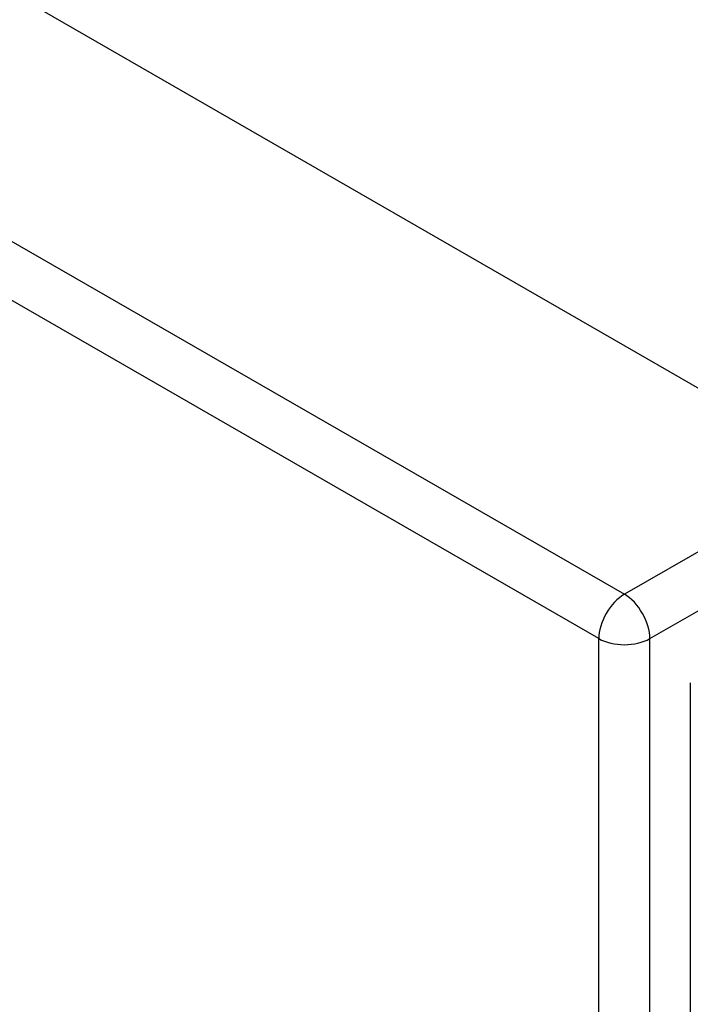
# Model space of a CAD drawing. Header units: inches. Extents: x 338.7 to 398.8, y 128 to 186.9.
# Tile 53 of 110: x 366.6 to 368.4, y 168.5 to 171.2. Entities that reach past the tile are written whole.
import ezdxf

# ---------------------------------------------------------------- set-up
doc = ezdxf.new("R2010")
doc.units = ezdxf.units.IN
doc.header["$MEASUREMENT"] = 0
doc.layers.add('Visible Edges(ANSI)', color=7, linetype='Continuous', lineweight=25)
doc.layers.add('Visible Tangent Edges(ANSI)', color=7, linetype='Continuous', lineweight=25)

msp = doc.modelspace()

# ---------------------------------------------------------------- linework, layer by layer
at = {"layer": 'Visible Edges(ANSI)'}
for p, q in [((339.4119, 186.8966), (368.8311, 169.9552)), ((368.421, 169.3734), (368.421, 145.0759))]:
    msp.add_line(p, q, dxfattribs=at)
at = {"layer": 'Visible Tangent Edges(ANSI)'}
for p, q in [((338.8215, 186.5566), (368.2406, 169.6152)), ((368.1706, 169.494), (338.7515, 186.4353)), ((368.8311, 169.9552), (368.2406, 169.6152)), ((368.3106, 169.494), (368.9011, 169.834)), ((368.1706, 145.1965), (368.1706, 169.494)), ((368.3106, 145.1965), (368.3106, 169.494))]:
    msp.add_line(p, q, dxfattribs=at)
for major_axis, ratio, start_param, end_param in [((0.0494, 0.0858), 0.578093, 0.783464, 2.354261), ((-0.0494, 0.0858), 0.578093, 3.928925, 5.499721), ((-0.099, 0), 0.575862, 0.785398, 2.356194)]:
    msp.add_ellipse((368.2406, 169.5343), major_axis=major_axis, ratio=ratio, start_param=start_param, end_param=end_param, dxfattribs=at)

doc.saveas('drawing.dxf')
